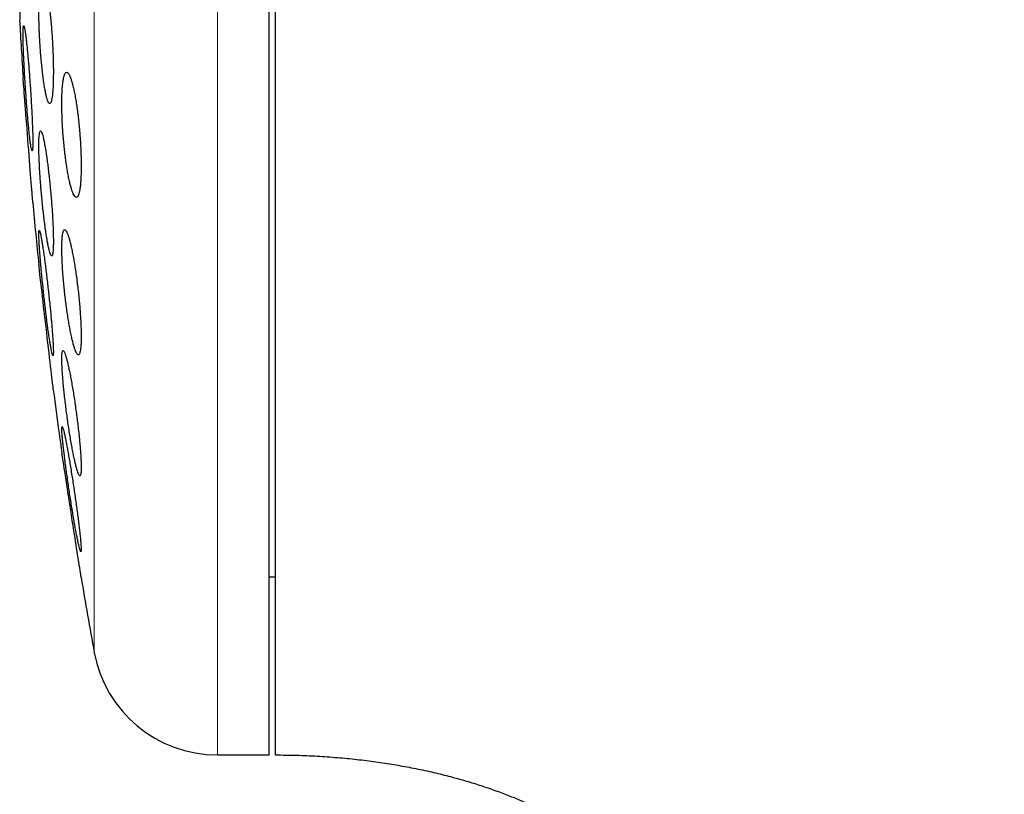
# Model space of a CAD drawing. Header units: millimetres. Extents: x 8 to 913, y 12 to 937.
# Tile 49 of 73: x 249 to 264, y 811 to 823. Entities that reach past the tile are written whole.
import ezdxf

# ---------------------------------------------------------------- set-up
doc = ezdxf.new("R2010")
doc.units = ezdxf.units.MM

msp = doc.modelspace()

# ---------------------------------------------------------------- linework, layer by layer
at = {"color": 252, "linetype": 'Continuous', "lineweight": 0}
for p, q in [((251.806, 843.413), (251.806, 811.413)), ((249.839, 827.413), (249.839, 813.052))]:
    msp.add_line(p, q, dxfattribs=at)
at = {"color": 7, "linetype": 'Continuous', "lineweight": 30}
for p, q in [((252.632, 811.413), (252.632, 843.413)), ((248.646, 827.413), (248.646, 823.163)), ((252.632, 814.263), (252.732, 814.263)), ((251.806, 811.413), (252.632, 811.413))]:
    msp.add_line(p, q, dxfattribs=at)
at = {"color": 7, "linetype": 'Continuous', "lineweight": 30, "flags": 128}
for points in [[(248.856, 820.25), (248.855, 820.251), (248.855, 820.26), (248.854, 820.276), (248.852, 820.298), (248.849, 820.328), (248.847, 820.364), (248.843, 820.406), (248.84, 820.454), (248.836, 820.507), (248.831, 820.566), (248.826, 820.631), (248.821, 820.699), (248.815, 820.77), (248.809, 820.846), (248.803, 820.926), (248.797, 821.006), (248.79, 821.088), (248.784, 821.172), (248.777, 821.258), (248.771, 821.34), (248.764, 821.423), (248.758, 821.507), (248.751, 821.589), (248.745, 821.666), (248.74, 821.741), (248.734, 821.813), (248.729, 821.882), (248.724, 821.944), (248.719, 822.002), (248.715, 822.055), (248.712, 822.103), (248.708, 822.143), (248.706, 822.178), (248.704, 822.206), (248.702, 822.227), (248.701, 822.244), (248.7, 822.249), (248.7, 822.249)], [(249.184, 817.25), (249.184, 817.251), (249.183, 817.26), (249.181, 817.276), (249.179, 817.298), (249.175, 817.327), (249.171, 817.363), (249.166, 817.405), (249.161, 817.453), (249.155, 817.506), (249.148, 817.564), (249.14, 817.629), (249.132, 817.696), (249.124, 817.767), (249.115, 817.843), (249.106, 817.922), (249.097, 818.002), (249.087, 818.084), (249.078, 818.168), (249.068, 818.254), (249.058, 818.338), (249.048, 818.421), (249.039, 818.505), (249.029, 818.587), (249.02, 818.664), (249.011, 818.74), (249.003, 818.812), (248.995, 818.882), (248.988, 818.944), (248.981, 819.002), (248.975, 819.055), (248.969, 819.103), (248.965, 819.144), (248.961, 819.178), (248.957, 819.206), (248.955, 819.228), (248.953, 819.244), (248.952, 819.249), (248.952, 819.249)], [(249.629, 814.25), (249.629, 814.251), (249.627, 814.26), (249.625, 814.276), (249.621, 814.298), (249.617, 814.327), (249.611, 814.362), (249.605, 814.404), (249.598, 814.451), (249.59, 814.504), (249.581, 814.562), (249.571, 814.626), (249.56, 814.692), (249.549, 814.764), (249.538, 814.839), (249.525, 814.918), (249.513, 814.998), (249.5, 815.08), (249.487, 815.164), (249.474, 815.25), (249.461, 815.334), (249.448, 815.417), (249.435, 815.501), (249.422, 815.584), (249.41, 815.662), (249.399, 815.738), (249.387, 815.811), (249.376, 815.881), (249.367, 815.944), (249.358, 816.002), (249.349, 816.056), (249.342, 816.104), (249.336, 816.144), (249.33, 816.178), (249.326, 816.206), (249.323, 816.228), (249.32, 816.244), (249.32, 816.249), (249.32, 816.249)]]:
    msp.add_lwpolyline(points, dxfattribs=at)
at = {"color": 7, "linetype": 'Continuous', "lineweight": 30}
for centre, radius, start, end in [((328.096, 827.413), 79.564, 183.06198, 183.72117), ((328.096, 827.413), 79.564, 185.1653, 185.88928), ((328.096, 827.413), 79.564, 187.33874, 188.0659), ((328.096, 827.413), 79.564, 189.52285, 190.39867), ((251.806, 813.413), 2, 190.3987, 270)]:
    msp.add_arc(centre, radius, start, end, dxfattribs=at)
for points, knots in [([(281.459, 806.545), (281.459, 806.775), (281.457, 807.234), (281.443, 807.915), (281.421, 808.586), (281.391, 809.246), (281.354, 809.891), (281.31, 810.522), (281.258, 811.139), (281.201, 811.745), (281.133, 812.378), (281.054, 813.036), (280.962, 813.717), (280.863, 814.384), (280.757, 815.036), (280.644, 815.674), (280.525, 816.297), (280.4, 816.907), (280.271, 817.502), (280.136, 818.083), (279.996, 818.651), (279.853, 819.204), (279.709, 819.735), (279.564, 820.242), (279.419, 820.727), (279.272, 821.2), (279.123, 821.662), (278.965, 822.134), (278.797, 822.617), (278.618, 823.109), (278.439, 823.585), (278.258, 824.047), (278.077, 824.495), (277.896, 824.928), (277.709, 825.361), (277.517, 825.792), (277.319, 826.221), (277.123, 826.634), (276.929, 827.031), (276.737, 827.412), (276.547, 827.778), (276.361, 828.13), (276.177, 828.466), (275.998, 828.788), (275.823, 829.094), (275.653, 829.384), (275.487, 829.662), (275.319, 829.939), (275.147, 830.214), (274.97, 830.494), (274.787, 830.776), (274.594, 831.067), (274.39, 831.368), (274.175, 831.678), (273.949, 831.995), (273.704, 832.333), (273.437, 832.689), (273.147, 833.064), (272.842, 833.447), (272.521, 833.837), (272.204, 834.21), (271.891, 834.566), (271.586, 834.904), (271.268, 835.245), (270.938, 835.588), (270.595, 835.933), (270.246, 836.272), (269.891, 836.606), (269.53, 836.933), (269.157, 837.26), (268.772, 837.586), (268.369, 837.914), (267.948, 838.243), (267.508, 838.573), (267.053, 838.899), (266.583, 839.221), (266.097, 839.539), (265.597, 839.85), (265.094, 840.146), (264.592, 840.427), (264.09, 840.693), (263.574, 840.951), (263.044, 841.201), (262.499, 841.442), (261.967, 841.662), (261.449, 841.862), (260.948, 842.043), (260.435, 842.216), (259.911, 842.379), (259.379, 842.532), (258.838, 842.674), (258.289, 842.805), (257.729, 842.924), (257.197, 843.025), (256.693, 843.109), (256.22, 843.179), (255.739, 843.24), (255.25, 843.293), (254.757, 843.336), (254.26, 843.37), (253.757, 843.395), (253.247, 843.41), (252.905, 843.412), (252.732, 843.413)], [0, 0, 0, 0, 0.013311, 0.026416, 0.039318, 0.052017, 0.064516, 0.076599, 0.088492, 0.100198, 0.111716, 0.125188, 0.138401, 0.151357, 0.164059, 0.17651, 0.188711, 0.200666, 0.212377, 0.223847, 0.235077, 0.246071, 0.25683, 0.266761, 0.276488, 0.286011, 0.295334, 0.304458, 0.314769, 0.324818, 0.334607, 0.344141, 0.353421, 0.362449, 0.371229, 0.380601, 0.389678, 0.398463, 0.406958, 0.415166, 0.42309, 0.430732, 0.438094, 0.44518, 0.451991, 0.458414, 0.464577, 0.470679, 0.477083, 0.483285, 0.489751, 0.496476, 0.503461, 0.510702, 0.518198, 0.525946, 0.534759, 0.543872, 0.553283, 0.56299, 0.57299, 0.581546, 0.590302, 0.599257, 0.608411, 0.617762, 0.62731, 0.636492, 0.645847, 0.655377, 0.66508, 0.674956, 0.685342, 0.695915, 0.706676, 0.717626, 0.728767, 0.740102, 0.751633, 0.762378, 0.773294, 0.784384, 0.795652, 0.807102, 0.818739, 0.828845, 0.839095, 0.849493, 0.860045, 0.870754, 0.881431, 0.89227, 0.903276, 0.914457, 0.923531, 0.932724, 0.942039, 0.951481, 0.961053, 0.970584, 0.98025, 0.990054, 1, 1, 1, 1]), ([(252.732, 831.602), (252.732, 831.431), (252.732, 831.088), (252.732, 830.57), (252.732, 830.049), (252.732, 829.526), (252.732, 829), (252.732, 828.471), (252.732, 827.941), (252.732, 827.41), (252.732, 826.879), (252.732, 826.35), (252.732, 825.823), (252.732, 825.297), (252.732, 824.773), (252.732, 824.251), (252.732, 823.732), (252.732, 823.217), (252.732, 822.709), (252.732, 822.206), (252.732, 821.708), (252.732, 821.216), (252.732, 820.729), (252.732, 820.251), (252.732, 819.78), (252.732, 819.319), (252.732, 818.867), (252.732, 818.424), (252.732, 817.99), (252.732, 817.566), (252.732, 817.153), (252.732, 816.752), (252.732, 816.362), (252.732, 815.986), (252.732, 815.621), (252.732, 815.27), (252.732, 814.93), (252.732, 814.605), (252.732, 814.294), (252.732, 813.998), (252.732, 813.717), (252.732, 813.45), (252.732, 813.199), (252.732, 812.963), (252.732, 812.743), (252.732, 812.539), (252.732, 812.351), (252.732, 812.181), (252.732, 812.027), (252.732, 811.89), (252.732, 811.769), (252.732, 811.666), (252.732, 811.58), (252.732, 811.512), (252.732, 811.461), (252.732, 811.428), (252.732, 811.413), (252.732, 811.415), (252.732, 811.415)], [0, 0, 0, 0, 0.018101, 0.036151, 0.054171, 0.07218, 0.090198, 0.108245, 0.126341, 0.144444, 0.162496, 0.180517, 0.198526, 0.216543, 0.234589, 0.252682, 0.270786, 0.288837, 0.306858, 0.324867, 0.342884, 0.36093, 0.379024, 0.397127, 0.415179, 0.433199, 0.451208, 0.469225, 0.487271, 0.505365, 0.523468, 0.54152, 0.55954, 0.577549, 0.595566, 0.613612, 0.631706, 0.649809, 0.667861, 0.685881, 0.70389, 0.721908, 0.739953, 0.758047, 0.77615, 0.794202, 0.812223, 0.830231, 0.848249, 0.866294, 0.884388, 0.902489, 0.920539, 0.938559, 0.956568, 0.974586, 0.992633, 1, 1, 1, 1]), ([(249.01, 823.831), (249.007, 823.83), (248.999, 823.828), (248.989, 823.808), (248.98, 823.777), (248.972, 823.734), (248.965, 823.679), (248.96, 823.614), (248.956, 823.538), (248.953, 823.454), (248.952, 823.363), (248.952, 823.264), (248.954, 823.161), (248.957, 823.053), (248.962, 822.943), (248.968, 822.831), (248.975, 822.72), (248.983, 822.609), (248.992, 822.502), (249.003, 822.398), (249.014, 822.3), (249.026, 822.208), (249.038, 822.124), (249.051, 822.049), (249.064, 821.983), (249.077, 821.928), (249.09, 821.885), (249.103, 821.854), (249.115, 821.835), (249.127, 821.829), (249.138, 821.836), (249.148, 821.856), (249.157, 821.888), (249.165, 821.932), (249.171, 821.987), (249.177, 822.053), (249.181, 822.129), (249.183, 822.214), (249.184, 822.306), (249.184, 822.405), (249.182, 822.509), (249.179, 822.616), (249.174, 822.727), (249.169, 822.838), (249.161, 822.95), (249.153, 823.06), (249.144, 823.168), (249.133, 823.271), (249.122, 823.369), (249.11, 823.46), (249.098, 823.544), (249.085, 823.618), (249.072, 823.683), (249.059, 823.737), (249.046, 823.78), (249.033, 823.81), (249.021, 823.828), (249.014, 823.83), (249.01, 823.831)], [0, 0, 0, 0, 0.01788, 0.035817, 0.053696, 0.071581, 0.089522, 0.107406, 0.125206, 0.143064, 0.160864, 0.178583, 0.196358, 0.214078, 0.231786, 0.24955, 0.267258, 0.28503, 0.302857, 0.320628, 0.338509, 0.356447, 0.374328, 0.392319, 0.410367, 0.428358, 0.44641, 0.46452, 0.482572, 0.50061, 0.518706, 0.536744, 0.554697, 0.572707, 0.59066, 0.608495, 0.626388, 0.644223, 0.661961, 0.679755, 0.697493, 0.715195, 0.732954, 0.750656, 0.768401, 0.786201, 0.803946, 0.82179, 0.839691, 0.857536, 0.875497, 0.893514, 0.911474, 0.929516, 0.947614, 0.965655, 0.982828, 1, 1, 1, 1]), ([(248.711, 823.075), (248.709, 823.074), (248.706, 823.071), (248.703, 823.052), (248.701, 823.021), (248.7, 822.978), (248.7, 822.924), (248.701, 822.859), (248.703, 822.784), (248.705, 822.7), (248.709, 822.609), (248.714, 822.51), (248.719, 822.407), (248.725, 822.299), (248.732, 822.188), (248.739, 822.076), (248.747, 821.963), (248.755, 821.852), (248.763, 821.744), (248.772, 821.64), (248.781, 821.541), (248.79, 821.449), (248.798, 821.365), (248.806, 821.29), (248.814, 821.225), (248.822, 821.171), (248.829, 821.128), (248.835, 821.097), (248.841, 821.079), (248.846, 821.073), (248.849, 821.08), (248.852, 821.1), (248.854, 821.132), (248.856, 821.175), (248.856, 821.23), (248.855, 821.296), (248.853, 821.372), (248.85, 821.456), (248.846, 821.548), (248.842, 821.646), (248.837, 821.75), (248.83, 821.859), (248.824, 821.969), (248.816, 822.082), (248.809, 822.194), (248.8, 822.305), (248.792, 822.413), (248.783, 822.517), (248.774, 822.615), (248.766, 822.707), (248.757, 822.79), (248.749, 822.865), (248.741, 822.929), (248.733, 822.983), (248.726, 823.025), (248.72, 823.054), (248.715, 823.072), (248.712, 823.074), (248.711, 823.075)], [0, 0, 0, 0, 0.017812, 0.035682, 0.053494, 0.071307, 0.089177, 0.106991, 0.12479, 0.142646, 0.160446, 0.17826, 0.19613, 0.213944, 0.231801, 0.249714, 0.26757, 0.285479, 0.303445, 0.321354, 0.339303, 0.357308, 0.375257, 0.393215, 0.41123, 0.429187, 0.44712, 0.465109, 0.483041, 0.500925, 0.518865, 0.536748, 0.554581, 0.57247, 0.590302, 0.608105, 0.625963, 0.643766, 0.661571, 0.679433, 0.697239, 0.71508, 0.732978, 0.750819, 0.768712, 0.786662, 0.804555, 0.822494, 0.84049, 0.858429, 0.876388, 0.894404, 0.912363, 0.930306, 0.948307, 0.96625, 0.983125, 1, 1, 1, 1]), ([(249.397, 822.331), (249.392, 822.33), (249.382, 822.328), (249.369, 822.308), (249.357, 822.277), (249.346, 822.234), (249.337, 822.179), (249.33, 822.114), (249.324, 822.038), (249.321, 821.954), (249.319, 821.863), (249.32, 821.765), (249.322, 821.662), (249.326, 821.555), (249.332, 821.445), (249.34, 821.334), (249.349, 821.223), (249.36, 821.113), (249.372, 821.006), (249.386, 820.902), (249.401, 820.804), (249.416, 820.712), (249.433, 820.628), (249.45, 820.552), (249.467, 820.486), (249.485, 820.43), (249.502, 820.387), (249.52, 820.355), (249.536, 820.335), (249.552, 820.329), (249.567, 820.336), (249.58, 820.355), (249.592, 820.388), (249.603, 820.432), (249.612, 820.487), (249.619, 820.554), (249.624, 820.63), (249.628, 820.714), (249.629, 820.806), (249.629, 820.904), (249.626, 821.008), (249.622, 821.115), (249.616, 821.225), (249.608, 821.336), (249.599, 821.447), (249.588, 821.556), (249.575, 821.663), (249.561, 821.767), (249.547, 821.864), (249.531, 821.956), (249.514, 822.04), (249.497, 822.115), (249.48, 822.181), (249.462, 822.235), (249.445, 822.278), (249.428, 822.309), (249.412, 822.328), (249.402, 822.33), (249.397, 822.331)], [0, 0, 0, 0, 0.0178819, 0.0358199, 0.0537008, 0.0715902, 0.0895371, 0.1074255, 0.1251655, 0.1429628, 0.1607024, 0.1782993, 0.1959526, 0.2135498, 0.2311271, 0.2487602, 0.2663384, 0.2840258, 0.301769, 0.3194574, 0.3373378, 0.3552743, 0.3731554, 0.3912303, 0.4093623, 0.4274374, 0.4456239, 0.4638684, 0.4820544, 0.5002173, 0.5184387, 0.5366006, 0.5546128, 0.5726834, 0.5906946, 0.6084973, 0.6263577, 0.6441598, 0.6617891, 0.679475, 0.6971043, 0.7146714, 0.7322944, 0.7498621, 0.7675025, 0.7851985, 0.8028399, 0.8206565, 0.838529, 0.8563465, 0.8743676, 0.8924455, 0.910467, 0.9286328, 0.9468563, 0.9650218, 0.982511, 1, 1, 1, 1]), ([(248.979, 821.393), (248.977, 821.392), (248.971, 821.39), (248.965, 821.37), (248.96, 821.339), (248.956, 821.296), (248.953, 821.242), (248.952, 821.177), (248.953, 821.103), (248.954, 821.019), (248.958, 820.928), (248.962, 820.83), (248.968, 820.727), (248.975, 820.62), (248.984, 820.51), (248.993, 820.398), (249.004, 820.286), (249.015, 820.175), (249.027, 820.067), (249.039, 819.963), (249.052, 819.864), (249.065, 819.772), (249.078, 819.687), (249.091, 819.611), (249.104, 819.546), (249.116, 819.49), (249.128, 819.447), (249.139, 819.416), (249.149, 819.397), (249.158, 819.391), (249.165, 819.398), (249.172, 819.417), (249.177, 819.449), (249.181, 819.493), (249.184, 819.548), (249.184, 819.614), (249.184, 819.689), (249.182, 819.773), (249.179, 819.864), (249.174, 819.963), (249.168, 820.066), (249.161, 820.174), (249.152, 820.284), (249.143, 820.396), (249.132, 820.508), (249.121, 820.618), (249.109, 820.726), (249.097, 820.83), (249.084, 820.929), (249.071, 821.021), (249.058, 821.105), (249.045, 821.18), (249.032, 821.245), (249.02, 821.299), (249.008, 821.342), (248.997, 821.372), (248.988, 821.39), (248.982, 821.392), (248.979, 821.393)], [0, 0, 0, 0, 0.01777, 0.035597, 0.053366, 0.071139, 0.088969, 0.106742, 0.12446, 0.142234, 0.159952, 0.177661, 0.195426, 0.213135, 0.230909, 0.248739, 0.266513, 0.284397, 0.302338, 0.320223, 0.338216, 0.356266, 0.37426, 0.392313, 0.410423, 0.428476, 0.446513, 0.464607, 0.482643, 0.500593, 0.518601, 0.53655, 0.554383, 0.572272, 0.590104, 0.607839, 0.625632, 0.643368, 0.66107, 0.678829, 0.696532, 0.714278, 0.732081, 0.749828, 0.767676, 0.78558, 0.803428, 0.821391, 0.839411, 0.857375, 0.875417, 0.893517, 0.911559, 0.929609, 0.947717, 0.965766, 0.982883, 1, 1, 1, 1]), ([(248.959, 819.802), (248.958, 819.801), (248.955, 819.798), (248.953, 819.779), (248.952, 819.748), (248.953, 819.706), (248.955, 819.652), (248.958, 819.587), (248.963, 819.513), (248.969, 819.43), (248.976, 819.339), (248.985, 819.241), (248.994, 819.138), (249.005, 819.03), (249.016, 818.92), (249.028, 818.808), (249.04, 818.695), (249.053, 818.584), (249.066, 818.475), (249.079, 818.37), (249.092, 818.271), (249.105, 818.179), (249.117, 818.094), (249.129, 818.018), (249.14, 817.953), (249.15, 817.898), (249.158, 817.855), (249.166, 817.824), (249.173, 817.806), (249.178, 817.8), (249.181, 817.807), (249.184, 817.826), (249.184, 817.858), (249.184, 817.902), (249.182, 817.956), (249.178, 818.021), (249.173, 818.096), (249.167, 818.18), (249.16, 818.271), (249.151, 818.369), (249.142, 818.473), (249.131, 818.581), (249.12, 818.691), (249.108, 818.804), (249.095, 818.916), (249.082, 819.027), (249.069, 819.136), (249.056, 819.24), (249.043, 819.339), (249.031, 819.431), (249.018, 819.515), (249.007, 819.59), (248.996, 819.655), (248.986, 819.709), (248.978, 819.751), (248.97, 819.781), (248.964, 819.799), (248.961, 819.801), (248.959, 819.802)], [0, 0, 0, 0, 0.017712, 0.035479, 0.053191, 0.070903, 0.088671, 0.106383, 0.124093, 0.141859, 0.15957, 0.177347, 0.19518, 0.212958, 0.230846, 0.248791, 0.26668, 0.284676, 0.30273, 0.320727, 0.33878, 0.356892, 0.374946, 0.39298, 0.411073, 0.429106, 0.447052, 0.465056, 0.483002, 0.50083, 0.518715, 0.536543, 0.554276, 0.572066, 0.589799, 0.607502, 0.625261, 0.642964, 0.660714, 0.678519, 0.696269, 0.714121, 0.732029, 0.749881, 0.767848, 0.785872, 0.803839, 0.821883, 0.839985, 0.858029, 0.876077, 0.894184, 0.912232, 0.930211, 0.948247, 0.966225, 0.983112, 1, 1, 1, 1]), ([(249.365, 819.812), (249.361, 819.811), (249.353, 819.808), (249.343, 819.789), (249.335, 819.758), (249.328, 819.716), (249.323, 819.661), (249.32, 819.597), (249.319, 819.522), (249.32, 819.439), (249.323, 819.349), (249.328, 819.251), (249.334, 819.149), (249.342, 819.042), (249.352, 818.933), (249.364, 818.822), (249.376, 818.71), (249.39, 818.6), (249.405, 818.492), (249.421, 818.388), (249.438, 818.289), (249.455, 818.196), (249.473, 818.11), (249.49, 818.034), (249.507, 817.967), (249.524, 817.912), (249.541, 817.868), (249.556, 817.836), (249.571, 817.816), (249.584, 817.81), (249.596, 817.817), (249.606, 817.836), (249.614, 817.868), (249.621, 817.912), (249.626, 817.966), (249.628, 818.032), (249.629, 818.107), (249.628, 818.191), (249.625, 818.282), (249.62, 818.379), (249.614, 818.482), (249.605, 818.589), (249.595, 818.699), (249.584, 818.81), (249.571, 818.921), (249.557, 819.031), (249.542, 819.139), (249.526, 819.243), (249.509, 819.342), (249.492, 819.434), (249.474, 819.519), (249.457, 819.595), (249.44, 819.661), (249.423, 819.716), (249.406, 819.759), (249.391, 819.79), (249.377, 819.809), (249.369, 819.811), (249.365, 819.812)], [0, 0, 0, 0, 0.01773, 0.035516, 0.053246, 0.070982, 0.088776, 0.106511, 0.124132, 0.141809, 0.15943, 0.177, 0.194625, 0.212195, 0.229847, 0.247554, 0.265207, 0.283039, 0.300926, 0.318759, 0.336792, 0.354883, 0.372917, 0.391089, 0.409318, 0.427489, 0.44567, 0.46391, 0.48209, 0.500146, 0.518261, 0.536316, 0.554168, 0.572078, 0.58993, 0.607592, 0.625311, 0.642973, 0.660542, 0.678168, 0.695738, 0.71335, 0.731017, 0.74863, 0.766399, 0.784225, 0.801995, 0.81997, 0.838002, 0.855978, 0.874119, 0.892318, 0.910459, 0.928653, 0.946905, 0.965097, 0.982549, 1, 1, 1, 1]), ([(249.34, 817.879), (249.338, 817.878), (249.332, 817.875), (249.326, 817.856), (249.322, 817.826), (249.32, 817.783), (249.319, 817.73), (249.321, 817.666), (249.324, 817.592), (249.33, 817.509), (249.337, 817.419), (249.345, 817.322), (249.356, 817.22), (249.367, 817.113), (249.381, 817.003), (249.395, 816.892), (249.41, 816.78), (249.426, 816.669), (249.443, 816.56), (249.461, 816.455), (249.478, 816.355), (249.496, 816.262), (249.513, 816.176), (249.53, 816.1), (249.546, 816.033), (249.561, 815.977), (249.575, 815.934), (249.588, 815.902), (249.599, 815.883), (249.609, 815.877), (249.616, 815.884), (249.623, 815.903), (249.627, 815.935), (249.629, 815.978), (249.629, 816.032), (249.627, 816.097), (249.624, 816.171), (249.619, 816.254), (249.611, 816.345), (249.602, 816.442), (249.592, 816.545), (249.58, 816.652), (249.567, 816.762), (249.552, 816.873), (249.537, 816.985), (249.521, 817.096), (249.504, 817.205), (249.486, 817.31), (249.469, 817.409), (249.451, 817.502), (249.434, 817.587), (249.417, 817.663), (249.401, 817.729), (249.386, 817.784), (249.372, 817.827), (249.36, 817.857), (249.349, 817.876), (249.343, 817.878), (249.34, 817.879)], [0, 0, 0, 0, 0.01762, 0.035295, 0.052914, 0.070537, 0.088216, 0.105839, 0.123408, 0.141033, 0.158603, 0.176225, 0.193903, 0.211527, 0.229312, 0.247154, 0.26494, 0.282931, 0.300978, 0.318969, 0.337119, 0.355326, 0.373476, 0.391668, 0.409918, 0.428108, 0.446203, 0.464356, 0.482449, 0.50035, 0.518309, 0.536209, 0.553908, 0.571664, 0.589363, 0.606942, 0.624577, 0.642157, 0.659747, 0.677394, 0.694985, 0.712712, 0.730494, 0.748221, 0.76615, 0.784135, 0.802065, 0.820176, 0.838345, 0.856457, 0.874651, 0.892903, 0.911096, 0.929233, 0.947428, 0.965564, 0.982782, 1, 1, 1, 1]), ([(249.325, 816.664), (249.323, 816.663), (249.321, 816.66), (249.319, 816.641), (249.32, 816.611), (249.322, 816.568), (249.326, 816.515), (249.332, 816.451), (249.339, 816.377), (249.349, 816.295), (249.36, 816.205), (249.372, 816.108), (249.385, 816.005), (249.4, 815.898), (249.416, 815.788), (249.432, 815.676), (249.449, 815.563), (249.467, 815.451), (249.484, 815.342), (249.502, 815.236), (249.519, 815.136), (249.535, 815.043), (249.551, 814.957), (249.566, 814.881), (249.58, 814.815), (249.592, 814.76), (249.603, 814.717), (249.612, 814.686), (249.619, 814.667), (249.624, 814.662), (249.628, 814.669), (249.629, 814.688), (249.629, 814.719), (249.626, 814.763), (249.622, 814.817), (249.616, 814.881), (249.608, 814.955), (249.599, 815.038), (249.588, 815.129), (249.576, 815.226), (249.562, 815.329), (249.547, 815.437), (249.531, 815.547), (249.515, 815.659), (249.498, 815.772), (249.48, 815.884), (249.463, 815.993), (249.445, 816.098), (249.428, 816.198), (249.412, 816.291), (249.396, 816.375), (249.381, 816.451), (249.368, 816.516), (249.356, 816.571), (249.345, 816.613), (249.336, 816.643), (249.33, 816.661), (249.326, 816.663), (249.325, 816.664)], [0, 0, 0, 0, 0.0175789, 0.0352138, 0.0527925, 0.0703707, 0.088005, 0.1055836, 0.1231834, 0.1408387, 0.1584394, 0.176183, 0.1939823, 0.2117268, 0.2296735, 0.2476765, 0.2656238, 0.2837469, 0.3019274, 0.3200505, 0.3382451, 0.3564979, 0.3746919, 0.3928182, 0.411003, 0.4291283, 0.4470755, 0.4650809, 0.4830272, 0.5007662, 0.5185625, 0.536301, 0.553896, 0.5715473, 0.5891425, 0.6067188, 0.6243508, 0.6419279, 0.6596164, 0.6773605, 0.69505, 0.7129331, 0.7308724, 0.7487563, 0.7668342, 0.784969, 0.803047, 0.8212344, 0.8394798, 0.8576667, 0.8758278, 0.8940474, 0.9122075, 0.9302166, 0.948284, 0.9662921, 0.9831461, 1, 1, 1, 1]), ([(252.732, 811.413), (252.845, 811.412), (253.069, 811.41), (253.4, 811.396), (253.722, 811.373), (254.034, 811.343), (254.335, 811.305), (254.625, 811.261), (254.91, 811.21), (255.19, 811.151), (255.464, 811.086), (255.72, 811.016), (255.961, 810.943), (256.189, 810.867), (256.403, 810.788), (256.605, 810.708), (256.788, 810.628), (256.959, 810.549), (257.121, 810.468), (257.31, 810.366), (257.528, 810.238), (257.77, 810.079), (257.995, 809.914), (258.201, 809.743), (258.389, 809.569), (258.569, 809.383), (258.737, 809.186), (258.89, 808.981), (259.026, 808.773), (259.146, 808.563), (259.249, 808.352), (259.338, 808.14), (259.413, 807.928), (259.475, 807.713), (259.528, 807.486), (259.57, 807.248), (259.594, 807.046), (259.606, 806.892), (259.61, 806.811), (259.613, 806.755), (259.614, 806.717), (259.616, 806.67), (259.617, 806.611), (259.617, 806.568), (259.617, 806.545)], [0, 0, 0, 0, 0.035845, 0.070951, 0.105182, 0.138427, 0.170591, 0.201602, 0.2314, 0.262724, 0.292487, 0.320662, 0.347236, 0.372206, 0.396943, 0.419895, 0.441081, 0.460548, 0.479503, 0.498611, 0.528934, 0.559616, 0.590663, 0.617432, 0.644512, 0.671949, 0.699684, 0.72678, 0.753073, 0.778631, 0.803513, 0.827766, 0.851464, 0.875065, 0.898729, 0.925345, 0.951857, 0.963396, 0.974318, 0.977597, 0.98132, 0.986276, 0.992493, 1, 1, 1, 1])]:
    msp.add_open_spline(points, degree=3, knots=knots, dxfattribs=at)

doc.saveas('drawing.dxf')
